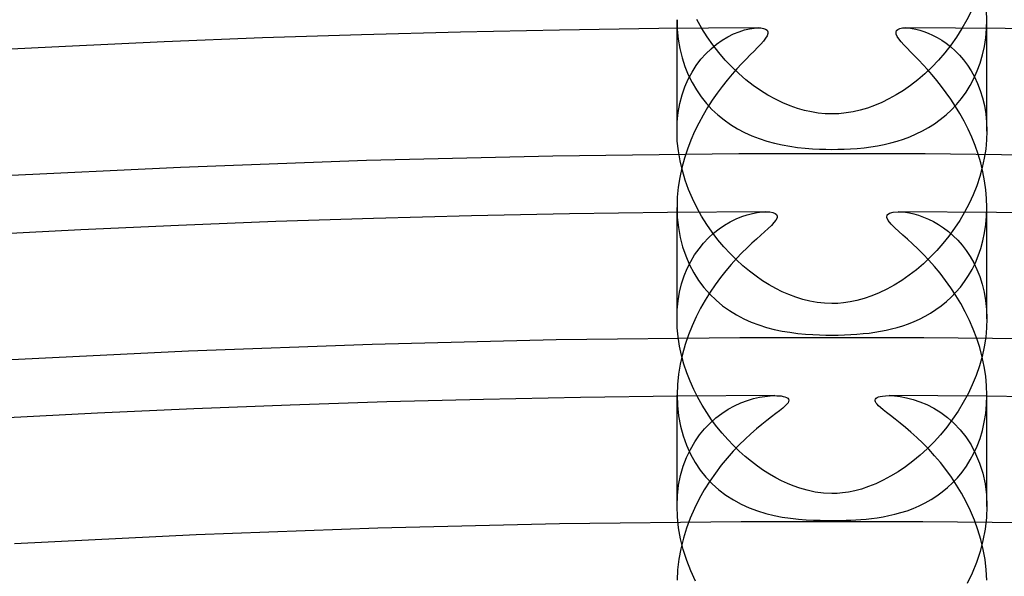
# Model space of a CAD drawing. Header units: millimetres. Extents: x -258 to 258, y -258 to 258.
# Tile 63 of 71: x -10 to 2, y 193 to 200. Entities that reach past the tile are written whole.
import ezdxf

# ---------------------------------------------------------------- set-up
doc = ezdxf.new("R2010")
doc.units = ezdxf.units.MM
doc.layers.add('HIDDEN', color=7, linetype='Continuous')
doc.layers.add('THICK', color=7, linetype='Continuous')

msp = doc.modelspace()

# ---------------------------------------------------------------- linework, layer by layer
at = {"layer": 'HIDDEN'}
for p, q in [((1.8, 199.968), (1.742, 199.851)), ((-2, 199.853), (-1.996, 199.726)), ((-1.68, 199.741), (-1.743, 199.854)), ((1.742, 199.851), (1.678, 199.738)), ((1.996, 199.735), (2, 199.852)), ((-2, 198.414), (-2, 199.74)), ((-1.996, 199.726), (-1.984, 199.602)), ((-1.612, 199.632), (-1.68, 199.741)), ((-1.271, 199.668), (-1.198, 199.698)), ((-1.198, 199.698), (-1.129, 199.72)), ((-1.129, 199.72), (-1.064, 199.735)), ((-1.064, 199.735), (-1.005, 199.745)), ((-1.005, 199.745), (-0.953, 199.748)), ((0.953, 199.748), (0.992, 199.746)), ((0.992, 199.746), (1.036, 199.741)), ((1.036, 199.741), (1.083, 199.732)), ((1.083, 199.732), (1.134, 199.719)), ((1.134, 199.719), (1.187, 199.702)), ((1.187, 199.702), (1.243, 199.68)), ((1.243, 199.68), (1.3, 199.654)), ((1.678, 199.738), (1.609, 199.628)), ((1.986, 199.62), (1.996, 199.735)), ((2, 198.414), (2, 199.74)), ((-1.984, 199.602), (-1.963, 199.48)), ((-1.538, 199.527), (-1.612, 199.632)), ((-1.491, 199.536), (-1.419, 199.587)), ((-1.419, 199.587), (-1.345, 199.631)), ((-1.345, 199.631), (-1.271, 199.668)), ((1.3, 199.654), (1.358, 199.623)), ((1.358, 199.623), (1.417, 199.588)), ((1.417, 199.588), (1.475, 199.548)), ((1.609, 199.628), (1.535, 199.524)), ((1.968, 199.507), (1.986, 199.62)), ((-1.963, 199.48), (-1.935, 199.362)), ((-1.628, 199.413), (-1.561, 199.478)), ((-1.561, 199.478), (-1.491, 199.536)), ((-1.46, 199.427), (-1.538, 199.527)), ((-1.378, 199.332), (-1.46, 199.427)), ((1.457, 199.424), (1.374, 199.328)), ((1.535, 199.524), (1.457, 199.424)), ((1.475, 199.548), (1.533, 199.502)), ((1.533, 199.502), (1.59, 199.451)), ((1.59, 199.451), (1.645, 199.395)), ((1.944, 199.397), (1.968, 199.507)), ((-1.935, 199.362), (-1.899, 199.25)), ((-1.751, 199.263), (-1.691, 199.341)), ((-1.691, 199.341), (-1.628, 199.413)), ((-1.292, 199.242), (-1.378, 199.332)), ((1.374, 199.328), (1.288, 199.238)), ((1.645, 199.395), (1.698, 199.333)), ((1.698, 199.333), (1.749, 199.265)), ((1.913, 199.292), (1.944, 199.397)), ((-1.899, 199.25), (-1.855, 199.142)), ((-1.854, 199.085), (-1.805, 199.177)), ((-1.805, 199.177), (-1.751, 199.263)), ((-1.202, 199.157), (-1.292, 199.242)), ((1.288, 199.238), (1.199, 199.154)), ((1.749, 199.265), (1.796, 199.192)), ((1.796, 199.192), (1.84, 199.113)), ((1.833, 199.094), (1.876, 199.191)), ((1.876, 199.191), (1.913, 199.292)), ((-1.897, 198.986), (-1.854, 199.085)), ((-1.855, 199.142), (-1.805, 199.04)), ((-1.11, 199.078), (-1.202, 199.157)), ((-1.017, 199.005), (-1.11, 199.078)), ((1.109, 199.076), (1.016, 199.005)), ((1.199, 199.154), (1.109, 199.076)), ((1.784, 199.002), (1.833, 199.094)), ((1.84, 199.113), (1.879, 199.029)), ((-1.933, 198.882), (-1.897, 198.986)), ((-1.805, 199.04), (-1.75, 198.945)), ((-1.75, 198.945), (-1.688, 198.855)), ((-0.922, 198.939), (-1.017, 199.005)), ((-0.826, 198.879), (-0.922, 198.939)), ((0.923, 198.94), (0.83, 198.881)), ((1.016, 199.005), (0.923, 198.94)), ((1.672, 198.835), (1.731, 198.916)), ((1.731, 198.916), (1.784, 199.002)), ((1.879, 199.029), (1.914, 198.94)), ((1.914, 198.94), (1.944, 198.845)), ((-1.962, 198.771), (-1.933, 198.882)), ((-1.688, 198.855), (-1.621, 198.772)), ((-0.73, 198.826), (-0.826, 198.879)), ((-0.634, 198.779), (-0.73, 198.826)), ((0.736, 198.829), (0.642, 198.783)), ((0.83, 198.881), (0.736, 198.829)), ((1.61, 198.759), (1.672, 198.835)), ((1.944, 198.845), (1.968, 198.744)), ((-1.983, 198.656), (-1.962, 198.771)), ((-1.621, 198.772), (-1.549, 198.695)), ((-1.549, 198.695), (-1.473, 198.624)), ((-0.539, 198.74), (-0.634, 198.779)), ((-0.446, 198.707), (-0.539, 198.74)), ((-0.354, 198.681), (-0.446, 198.707)), ((-0.264, 198.661), (-0.354, 198.681)), ((-0.176, 198.647), (-0.264, 198.661)), ((0.274, 198.663), (0.182, 198.648)), ((0.366, 198.684), (0.274, 198.663)), ((0.457, 198.71), (0.366, 198.684)), ((0.549, 198.744), (0.457, 198.71)), ((0.642, 198.783), (0.549, 198.744)), ((1.473, 198.623), (1.543, 198.689)), ((1.543, 198.689), (1.61, 198.759)), ((1.968, 198.744), (1.985, 198.639)), ((-2, 198.413), (-1.996, 198.536)), ((-1.996, 198.536), (-1.983, 198.656)), ((-1.473, 198.624), (-1.392, 198.558)), ((-1.392, 198.558), (-1.308, 198.499)), ((-0.088, 198.638), (-0.176, 198.647)), ((0, 198.636), (-0.088, 198.638)), ((0.091, 198.639), (0, 198.636)), ((0.182, 198.648), (0.091, 198.639)), ((1.324, 198.509), (1.399, 198.563)), ((1.399, 198.563), (1.473, 198.623)), ((1.985, 198.639), (1.996, 198.529)), ((-1.996, 198.286), (-2, 198.413)), ((-1.308, 198.499), (-1.22, 198.445)), ((-1.22, 198.445), (-1.129, 198.397)), ((1.087, 198.377), (1.168, 198.416)), ((1.168, 198.416), (1.247, 198.46)), ((1.247, 198.46), (1.324, 198.509)), ((1.996, 198.529), (2, 198.415)), ((2, 198.415), (1.996, 198.3)), ((-1.982, 198.159), (-1.996, 198.286)), ((-1.129, 198.397), (-1.035, 198.354)), ((-1.035, 198.354), (-0.939, 198.317)), ((-0.939, 198.317), (-0.842, 198.285)), ((-0.842, 198.285), (-0.743, 198.258)), ((0.759, 198.262), (0.842, 198.285)), ((0.842, 198.285), (0.924, 198.312)), ((0.924, 198.312), (1.006, 198.342)), ((1.006, 198.342), (1.087, 198.377)), ((1.996, 198.3), (1.986, 198.183)), ((-1.961, 198.032), (-1.982, 198.159)), ((-0.743, 198.258), (-0.643, 198.236)), ((-0.643, 198.236), (-0.543, 198.218)), ((-0.543, 198.218), (-0.443, 198.204)), ((-0.443, 198.204), (-0.344, 198.193)), ((-0.344, 198.193), (-0.25, 198.186)), ((-0.25, 198.186), (-0.162, 198.181)), ((-0.162, 198.181), (-0.079, 198.179)), ((-0.079, 198.179), (0, 198.178)), ((0, 198.178), (0.077, 198.179)), ((0.077, 198.179), (0.156, 198.181)), ((0.156, 198.181), (0.239, 198.185)), ((0.239, 198.185), (0.326, 198.191)), ((0.326, 198.191), (0.415, 198.2)), ((0.415, 198.2), (0.503, 198.212)), ((0.503, 198.212), (0.59, 198.226)), ((0.59, 198.226), (0.675, 198.243)), ((0.675, 198.243), (0.759, 198.262)), ((1.986, 198.183), (1.967, 198.064)), ((-6.007, 198.034), (-8.409, 197.946)), ((-3.605, 198.092), (-6.007, 198.034)), ((-1.202, 198.121), (-3.605, 198.092)), ((-1.931, 197.905), (-1.961, 198.032)), ((1.202, 198.121), (-1.202, 198.121)), ((3.605, 198.092), (1.202, 198.121)), ((1.967, 198.064), (1.941, 197.945)), ((-8.409, 197.946), (-10.809, 197.83)), ((-1.894, 197.781), (-1.931, 197.905)), ((1.941, 197.945), (1.909, 197.826)), ((-1.851, 197.66), (-1.894, 197.781)), ((1.909, 197.826), (1.869, 197.708)), ((-1.8, 197.542), (-1.851, 197.66)), ((1.869, 197.708), (1.823, 197.592)), ((-1.744, 197.427), (-1.8, 197.542)), ((1.823, 197.592), (1.771, 197.479)), ((-2, 197.431), (-1.996, 197.299)), ((-1.683, 197.317), (-1.744, 197.427)), ((1.771, 197.479), (1.713, 197.369)), ((1.997, 197.316), (2, 197.428)), ((-2, 195.992), (-2, 197.365)), ((-1.996, 197.299), (-1.982, 197.169)), ((-1.617, 197.21), (-1.683, 197.317)), ((-1.312, 197.244), (-1.238, 197.28)), ((-1.238, 197.28), (-1.165, 197.31)), ((-1.165, 197.31), (-1.094, 197.334)), ((-1.094, 197.334), (-1.027, 197.351)), ((-1.027, 197.351), (-0.964, 197.364)), ((-0.964, 197.364), (-0.906, 197.371)), ((-0.906, 197.371), (-0.854, 197.373)), ((0.854, 197.373), (0.899, 197.371)), ((0.899, 197.371), (0.948, 197.366)), ((0.948, 197.366), (1.001, 197.357)), ((1.001, 197.357), (1.058, 197.344)), ((1.058, 197.344), (1.118, 197.327)), ((1.118, 197.327), (1.18, 197.304)), ((1.18, 197.304), (1.245, 197.277)), ((1.245, 197.277), (1.31, 197.245)), ((1.713, 197.369), (1.65, 197.262)), ((1.987, 197.207), (1.997, 197.316)), ((2, 195.992), (2, 197.365)), ((-1.982, 197.169), (-1.96, 197.042)), ((-1.547, 197.109), (-1.617, 197.21)), ((-1.527, 197.097), (-1.457, 197.152)), ((-1.457, 197.152), (-1.385, 197.201)), ((-1.385, 197.201), (-1.312, 197.244)), ((1.31, 197.245), (1.376, 197.207)), ((1.376, 197.207), (1.44, 197.164)), ((1.44, 197.164), (1.503, 197.117)), ((1.582, 197.159), (1.51, 197.059)), ((1.65, 197.262), (1.582, 197.159)), ((1.971, 197.101), (1.987, 197.207)), ((-1.96, 197.042), (-1.928, 196.92)), ((-1.657, 196.969), (-1.593, 197.036)), ((-1.593, 197.036), (-1.527, 197.097)), ((-1.473, 197.012), (-1.547, 197.109)), ((-1.395, 196.919), (-1.473, 197.012)), ((1.51, 197.059), (1.433, 196.963)), ((1.503, 197.117), (1.565, 197.064)), ((1.565, 197.064), (1.624, 197.005)), ((1.95, 196.998), (1.971, 197.101)), ((-1.928, 196.92), (-1.888, 196.802)), ((-1.772, 196.816), (-1.716, 196.896)), ((-1.716, 196.896), (-1.657, 196.969)), ((-1.315, 196.832), (-1.395, 196.919)), ((1.433, 196.963), (1.353, 196.872)), ((1.624, 197.005), (1.681, 196.941)), ((1.681, 196.941), (1.734, 196.872)), ((1.889, 196.805), (1.922, 196.899)), ((1.922, 196.899), (1.95, 196.998)), ((-1.888, 196.802), (-1.84, 196.689)), ((-1.822, 196.731), (-1.772, 196.816)), ((-1.232, 196.75), (-1.315, 196.832)), ((1.269, 196.785), (1.181, 196.702)), ((1.353, 196.872), (1.269, 196.785)), ((1.734, 196.872), (1.784, 196.796)), ((1.784, 196.796), (1.831, 196.715)), ((1.852, 196.715), (1.889, 196.805)), ((-1.906, 196.544), (-1.867, 196.64)), ((-1.867, 196.64), (-1.822, 196.731)), ((-1.84, 196.689), (-1.784, 196.584)), ((-1.149, 196.674), (-1.232, 196.75)), ((-1.065, 196.604), (-1.149, 196.674)), ((1.181, 196.702), (1.09, 196.625)), ((1.763, 196.548), (1.81, 196.629)), ((1.81, 196.629), (1.852, 196.715)), ((1.831, 196.715), (1.872, 196.629)), ((1.872, 196.629), (1.909, 196.536)), ((-1.94, 196.441), (-1.906, 196.544)), ((-1.784, 196.584), (-1.721, 196.485)), ((-0.98, 196.54), (-1.065, 196.604)), ((-0.895, 196.482), (-0.98, 196.54)), ((0.997, 196.553), (0.901, 196.486)), ((1.09, 196.625), (0.997, 196.553)), ((1.712, 196.472), (1.763, 196.548)), ((1.909, 196.536), (1.94, 196.438)), ((-1.966, 196.334), (-1.94, 196.441)), ((-1.721, 196.485), (-1.652, 196.393)), ((-1.652, 196.393), (-1.577, 196.308)), ((-0.81, 196.429), (-0.895, 196.482)), ((-0.726, 196.382), (-0.81, 196.429)), ((-0.643, 196.341), (-0.726, 196.382)), ((0.708, 196.373), (0.611, 196.326)), ((0.805, 196.427), (0.708, 196.373)), ((0.901, 196.486), (0.805, 196.427)), ((1.601, 196.333), (1.658, 196.4)), ((1.658, 196.4), (1.712, 196.472)), ((1.94, 196.438), (1.966, 196.334)), ((-1.985, 196.223), (-1.966, 196.334)), ((-1.577, 196.308), (-1.496, 196.23)), ((-0.557, 196.303), (-0.643, 196.341)), ((-0.468, 196.27), (-0.557, 196.303)), ((-0.377, 196.241), (-0.468, 196.27)), ((0.417, 196.253), (0.323, 196.227)), ((0.514, 196.286), (0.417, 196.253)), ((0.611, 196.326), (0.514, 196.286)), ((1.477, 196.213), (1.541, 196.271)), ((1.541, 196.271), (1.601, 196.333)), ((1.966, 196.334), (1.984, 196.225)), ((-1.996, 196.108), (-1.985, 196.223)), ((-1.496, 196.23), (-1.411, 196.159)), ((-1.411, 196.159), (-1.323, 196.096)), ((-0.285, 196.218), (-0.377, 196.241)), ((-0.191, 196.201), (-0.285, 196.218)), ((-0.096, 196.191), (-0.191, 196.201)), ((0, 196.187), (-0.096, 196.191)), ((0.074, 196.189), (0, 196.187)), ((0.151, 196.196), (0.074, 196.189)), ((0.234, 196.208), (0.151, 196.196)), ((0.323, 196.227), (0.234, 196.208)), ((1.343, 196.11), (1.412, 196.159)), ((1.412, 196.159), (1.477, 196.213)), ((1.984, 196.225), (1.996, 196.111)), ((-2, 195.991), (-1.996, 196.108)), ((-1.996, 195.874), (-2, 195.991)), ((-1.323, 196.096), (-1.231, 196.04)), ((-1.231, 196.04), (-1.137, 195.99)), ((1.132, 195.988), (1.203, 196.024)), ((1.203, 196.024), (1.274, 196.065)), ((1.274, 196.065), (1.343, 196.11)), ((1.996, 196.111), (2, 195.993)), ((2, 195.993), (1.996, 195.874)), ((-1.985, 195.756), (-1.996, 195.874)), ((-1.137, 195.99), (-1.041, 195.948)), ((-1.041, 195.948), (-0.943, 195.911)), ((-0.943, 195.911), (-0.844, 195.88)), ((-0.844, 195.88), (-0.744, 195.854)), ((0.771, 195.86), (0.843, 195.879)), ((0.843, 195.879), (0.915, 195.901)), ((0.915, 195.901), (0.988, 195.927)), ((0.988, 195.927), (1.06, 195.955)), ((1.06, 195.955), (1.132, 195.988)), ((1.996, 195.874), (1.985, 195.752)), ((-1.187, 195.746), (-3.561, 195.718)), ((-1.967, 195.638), (-1.985, 195.756)), ((1.187, 195.746), (-1.187, 195.746)), ((-0.744, 195.854), (-0.644, 195.832)), ((-0.644, 195.832), (-0.542, 195.816)), ((-0.542, 195.816), (-0.441, 195.803)), ((-0.441, 195.803), (-0.342, 195.793)), ((-0.342, 195.793), (-0.248, 195.787)), ((-0.248, 195.787), (-0.16, 195.783)), ((-0.16, 195.783), (-0.078, 195.781)), ((-0.078, 195.781), (0, 195.78)), ((0, 195.78), (0.082, 195.781)), ((0.082, 195.781), (0.163, 195.783)), ((0.163, 195.783), (0.243, 195.787)), ((0.243, 195.787), (0.323, 195.792)), ((0.323, 195.792), (0.402, 195.799)), ((0.402, 195.799), (0.479, 195.807)), ((0.479, 195.807), (0.555, 195.817)), ((0.555, 195.817), (0.628, 195.83)), ((0.628, 195.83), (0.7, 195.844)), ((0.7, 195.844), (0.771, 195.86)), ((3.561, 195.718), (1.187, 195.746)), ((1.985, 195.752), (1.965, 195.629)), ((-5.935, 195.66), (-8.308, 195.574)), ((-3.561, 195.718), (-5.935, 195.66)), ((-1.942, 195.522), (-1.967, 195.638)), ((1.965, 195.629), (1.938, 195.505)), ((-8.308, 195.574), (-10.679, 195.458)), ((-1.911, 195.407), (-1.942, 195.522)), ((1.938, 195.505), (1.903, 195.382)), ((-1.874, 195.295), (-1.911, 195.407)), ((1.903, 195.382), (1.861, 195.259)), ((-1.831, 195.185), (-1.874, 195.295)), ((1.861, 195.259), (1.812, 195.14)), ((-1.784, 195.079), (-1.831, 195.185)), ((1.812, 195.14), (1.757, 195.023)), ((-2, 195.007), (-1.995, 194.871)), ((-2, 193.569), (-2, 194.99)), ((-1.732, 194.975), (-1.784, 195.079)), ((-1.676, 194.875), (-1.732, 194.975)), ((-1.012, 194.96), (-0.936, 194.977)), ((-0.936, 194.977), (-0.865, 194.989)), ((-0.865, 194.989), (-0.799, 194.996)), ((-0.799, 194.996), (-0.739, 194.999)), ((0.739, 194.999), (0.807, 194.996)), ((0.807, 194.996), (0.882, 194.987)), ((0.882, 194.987), (0.963, 194.972)), ((1.757, 195.023), (1.696, 194.91)), ((1.996, 194.885), (2, 195.004)), ((2, 193.569), (2, 194.99)), ((-1.995, 194.871), (-1.981, 194.736)), ((-1.616, 194.779), (-1.676, 194.875)), ((-1.339, 194.822), (-1.258, 194.866)), ((-1.258, 194.866), (-1.175, 194.904)), ((-1.175, 194.904), (-1.092, 194.935)), ((-1.092, 194.935), (-1.012, 194.96)), ((0.963, 194.972), (1.048, 194.949)), ((1.048, 194.949), (1.136, 194.92)), ((1.136, 194.92), (1.225, 194.882)), ((1.225, 194.882), (1.315, 194.836)), ((1.696, 194.91), (1.63, 194.8)), ((1.985, 194.769), (1.996, 194.885)), ((-1.981, 194.736), (-1.956, 194.605)), ((-1.553, 194.686), (-1.616, 194.779)), ((-1.497, 194.711), (-1.42, 194.77)), ((-1.42, 194.77), (-1.339, 194.822)), ((1.315, 194.836), (1.404, 194.781)), ((1.404, 194.781), (1.491, 194.716)), ((1.63, 194.8), (1.558, 194.694)), ((1.967, 194.657), (1.985, 194.769)), ((-1.956, 194.605), (-1.922, 194.479)), ((-1.643, 194.572), (-1.572, 194.645)), ((-1.572, 194.645), (-1.497, 194.711)), ((-1.487, 194.597), (-1.553, 194.686)), ((-1.418, 194.512), (-1.487, 194.597)), ((1.558, 194.694), (1.482, 194.592)), ((1.491, 194.716), (1.575, 194.642)), ((1.575, 194.642), (1.655, 194.558)), ((1.943, 194.549), (1.967, 194.657)), ((-1.922, 194.479), (-1.879, 194.358)), ((-1.771, 194.402), (-1.709, 194.491)), ((-1.709, 194.491), (-1.643, 194.572)), ((-1.346, 194.431), (-1.418, 194.512)), ((1.402, 194.494), (1.318, 194.401)), ((1.482, 194.592), (1.402, 194.494)), ((1.655, 194.558), (1.729, 194.465)), ((1.912, 194.446), (1.943, 194.549)), ((-1.879, 194.358), (-1.827, 194.244)), ((-1.827, 194.305), (-1.771, 194.402)), ((-1.272, 194.353), (-1.346, 194.431)), ((-1.196, 194.28), (-1.272, 194.353)), ((1.318, 194.401), (1.23, 194.312)), ((1.729, 194.465), (1.796, 194.362)), ((1.796, 194.362), (1.855, 194.249)), ((1.833, 194.256), (1.875, 194.348)), ((1.875, 194.348), (1.912, 194.446)), ((-1.877, 194.2), (-1.827, 194.305)), ((-1.827, 194.244), (-1.767, 194.137)), ((-1.118, 194.211), (-1.196, 194.28)), ((1.139, 194.229), (1.045, 194.151)), ((1.23, 194.312), (1.139, 194.229)), ((1.786, 194.169), (1.833, 194.256)), ((1.855, 194.249), (1.905, 194.128)), ((-1.954, 193.968), (-1.919, 194.087)), ((-1.919, 194.087), (-1.877, 194.2)), ((-1.767, 194.137), (-1.7, 194.038)), ((-1.039, 194.147), (-1.118, 194.211)), ((-0.96, 194.087), (-1.039, 194.147)), ((-0.882, 194.033), (-0.96, 194.087)), ((1.045, 194.151), (0.949, 194.079)), ((1.679, 194.01), (1.735, 194.087)), ((1.735, 194.087), (1.786, 194.169)), ((1.905, 194.128), (1.946, 193.998)), ((-1.979, 193.841), (-1.954, 193.968)), ((-1.7, 194.038), (-1.626, 193.946)), ((-0.804, 193.984), (-0.882, 194.033)), ((-0.726, 193.939), (-0.804, 193.984)), ((0.854, 194.015), (0.758, 193.957)), ((0.949, 194.079), (0.854, 194.015)), ((1.62, 193.939), (1.679, 194.01)), ((1.946, 193.998), (1.976, 193.861)), ((-1.995, 193.708), (-1.979, 193.841)), ((-1.626, 193.946), (-1.545, 193.861)), ((-1.545, 193.861), (-1.46, 193.784)), ((-0.65, 193.9), (-0.726, 193.939)), ((-0.575, 193.865), (-0.65, 193.9)), ((-0.501, 193.834), (-0.575, 193.865)), ((-0.416, 193.804), (-0.501, 193.834)), ((0.567, 193.861), (0.473, 193.824)), ((0.662, 193.906), (0.567, 193.861)), ((0.758, 193.957), (0.662, 193.906)), ((1.492, 193.812), (1.557, 193.873)), ((1.557, 193.873), (1.62, 193.939)), ((1.976, 193.861), (1.994, 193.718)), ((-2, 193.57), (-1.995, 193.708)), ((-1.46, 193.784), (-1.368, 193.715)), ((-1.368, 193.715), (-1.272, 193.653)), ((-0.321, 193.776), (-0.416, 193.804)), ((-0.217, 193.754), (-0.321, 193.776)), ((-0.108, 193.74), (-0.217, 193.754)), ((0, 193.735), (-0.108, 193.74)), ((0.067, 193.737), (0, 193.735)), ((0.137, 193.742), (0.067, 193.737)), ((0.213, 193.753), (0.137, 193.742)), ((0.294, 193.769), (0.213, 193.753)), ((0.381, 193.793), (0.294, 193.769)), ((0.473, 193.824), (0.381, 193.793)), ((1.279, 193.657), (1.352, 193.704)), ((1.352, 193.704), (1.423, 193.755)), ((1.423, 193.755), (1.492, 193.812)), ((1.994, 193.718), (2, 193.57)), ((-1.272, 193.653), (-1.172, 193.598)), ((-1.172, 193.598), (-1.067, 193.55)), ((1.126, 193.576), (1.204, 193.614)), ((1.204, 193.614), (1.279, 193.657)), ((-1.995, 193.432), (-2, 193.57)), ((-1.067, 193.55), (-0.961, 193.51)), ((-0.961, 193.51), (-0.854, 193.478)), ((-0.854, 193.478), (-0.747, 193.451)), ((-0.747, 193.451), (-0.641, 193.431)), ((0.736, 193.449), (0.813, 193.467)), ((0.813, 193.467), (0.891, 193.488)), ((0.891, 193.488), (0.97, 193.513)), ((0.97, 193.513), (1.048, 193.542)), ((1.048, 193.542), (1.126, 193.576)), ((2, 193.57), (1.994, 193.423)), ((-3.518, 193.343), (-5.863, 193.286)), ((-1.173, 193.371), (-3.518, 193.343)), ((-1.98, 193.292), (-1.995, 193.432)), ((1.173, 193.371), (-1.173, 193.371)), ((-0.641, 193.431), (-0.535, 193.415)), ((-0.535, 193.415), (-0.431, 193.404)), ((-0.431, 193.404), (-0.331, 193.396)), ((-0.331, 193.396), (-0.238, 193.391)), ((-0.238, 193.391), (-0.153, 193.389)), ((-0.153, 193.389), (-0.075, 193.387)), ((-0.075, 193.387), (0, 193.387)), ((0, 193.387), (0.061, 193.387)), ((0.061, 193.387), (0.122, 193.388)), ((0.122, 193.388), (0.183, 193.39)), ((0.183, 193.39), (0.245, 193.392)), ((0.245, 193.392), (0.308, 193.395)), ((0.308, 193.395), (0.373, 193.399)), ((0.373, 193.399), (0.441, 193.405)), ((0.441, 193.405), (0.512, 193.412)), ((0.512, 193.412), (0.585, 193.422)), ((0.585, 193.422), (0.66, 193.434)), ((0.66, 193.434), (0.736, 193.449)), ((3.518, 193.343), (1.173, 193.371)), ((1.994, 193.423), (1.977, 193.276)), ((-8.207, 193.201), (-10.55, 193.087)), ((-5.863, 193.286), (-8.207, 193.201)), ((-1.954, 193.15), (-1.98, 193.292)), ((1.977, 193.276), (1.95, 193.13)), ((-1.919, 193.01), (-1.954, 193.15)), ((1.95, 193.13), (1.912, 192.985)), ((-1.875, 192.872), (-1.919, 193.01)), ((1.912, 192.985), (1.865, 192.844)), ((-1.822, 192.736), (-1.875, 192.872)), ((1.865, 192.844), (1.81, 192.707)), ((-1.762, 192.605), (-1.822, 192.736)), ((1.81, 192.707), (1.747, 192.575))]:
    msp.add_line(p, q, dxfattribs=at)
for start, end in [(90.37481, 179.62519), (0.37483, 89.62515)]:
    msp.add_arc((0, 0), 211, start, end, dxfattribs=at)
at = {"layer": 'THICK'}
for p, q in [((2, 199.852), (1.997, 199.968)), ((-2, 199.74), (-2, 199.853)), ((2, 199.74), (2, 199.853)), ((-0.953, 199.748), (-0.916, 199.746)), ((-0.916, 199.746), (-0.884, 199.741)), ((-0.884, 199.741), (-0.857, 199.731)), ((-0.857, 199.731), (-0.838, 199.717)), ((-0.838, 199.717), (-0.828, 199.698)), ((-0.828, 199.698), (-0.828, 199.674)), ((0.827, 199.691), (0.834, 199.712)), ((0.83, 199.666), (0.827, 199.691)), ((0.834, 199.712), (0.852, 199.728)), ((0.852, 199.728), (0.878, 199.739)), ((0.878, 199.739), (0.913, 199.746)), ((0.913, 199.746), (0.953, 199.748)), ((-0.885, 199.577), (-0.92, 199.537)), ((-0.857, 199.614), (-0.885, 199.577)), ((-0.838, 199.646), (-0.857, 199.614)), ((-0.828, 199.674), (-0.838, 199.646)), ((0.843, 199.636), (0.83, 199.666)), ((0.864, 199.604), (0.843, 199.636)), ((0.893, 199.568), (0.864, 199.604)), ((0.928, 199.529), (0.893, 199.568)), ((-1.006, 199.448), (-1.055, 199.398)), ((-0.961, 199.494), (-1.006, 199.448)), ((-0.92, 199.537), (-0.961, 199.494)), ((0.97, 199.485), (0.928, 199.529)), ((1.016, 199.438), (0.97, 199.485)), ((1.066, 199.386), (1.016, 199.438)), ((-1.109, 199.343), (-1.166, 199.283)), ((-1.055, 199.398), (-1.109, 199.343)), ((1.12, 199.331), (1.066, 199.386)), ((1.177, 199.271), (1.12, 199.331)), ((-1.226, 199.218), (-1.288, 199.148)), ((-1.166, 199.283), (-1.226, 199.218)), ((1.235, 199.208), (1.177, 199.271)), ((1.294, 199.14), (1.235, 199.208)), ((-1.352, 199.072), (-1.417, 198.99)), ((-1.288, 199.148), (-1.352, 199.072)), ((1.355, 199.068), (1.294, 199.14)), ((1.416, 198.991), (1.355, 199.068)), ((-1.417, 198.99), (-1.481, 198.904)), ((1.476, 198.91), (1.416, 198.991)), ((-1.544, 198.813), (-1.605, 198.719)), ((-1.481, 198.904), (-1.544, 198.813)), ((1.536, 198.825), (1.476, 198.91)), ((1.595, 198.734), (1.536, 198.825)), ((-1.605, 198.719), (-1.664, 198.619)), ((1.652, 198.64), (1.595, 198.734)), ((-1.664, 198.619), (-1.719, 198.516)), ((1.706, 198.541), (1.652, 198.64)), ((1.757, 198.439), (1.706, 198.541)), ((-1.772, 198.409), (-1.82, 198.297)), ((-1.719, 198.516), (-1.772, 198.409)), ((1.805, 198.335), (1.757, 198.439)), ((-1.82, 198.297), (-1.864, 198.182)), ((1.848, 198.227), (1.805, 198.335)), ((-1.864, 198.182), (-1.903, 198.063)), ((1.887, 198.116), (1.848, 198.227)), ((-1.903, 198.063), (-1.936, 197.941)), ((1.92, 198.004), (1.887, 198.116)), ((-1.936, 197.941), (-1.963, 197.816)), ((1.948, 197.89), (1.92, 198.004)), ((-1.963, 197.816), (-1.983, 197.689)), ((1.971, 197.774), (1.948, 197.89)), ((1.987, 197.658), (1.971, 197.774)), ((-1.983, 197.689), (-1.996, 197.56)), ((1.997, 197.542), (1.987, 197.658)), ((-1.996, 197.56), (-2, 197.431)), ((2, 197.428), (1.997, 197.542)), ((-2, 197.365), (-2, 197.428)), ((2, 197.365), (2, 197.428)), ((-0.854, 197.373), (-0.803, 197.371)), ((-0.803, 197.371), (-0.763, 197.363)), ((-0.763, 197.363), (-0.734, 197.352)), ((-0.724, 197.265), (-0.749, 197.232)), ((-0.734, 197.352), (-0.715, 197.337)), ((-0.709, 197.294), (-0.724, 197.265)), ((-0.715, 197.337), (-0.707, 197.318)), ((-0.707, 197.318), (-0.709, 197.294)), ((0.708, 197.299), (0.712, 197.332)), ((0.728, 197.259), (0.708, 197.299)), ((0.712, 197.332), (0.741, 197.355)), ((0.741, 197.355), (0.79, 197.369)), ((0.79, 197.369), (0.854, 197.373)), ((-0.823, 197.157), (-0.869, 197.115)), ((-0.782, 197.196), (-0.823, 197.157)), ((-0.749, 197.232), (-0.782, 197.196)), ((0.766, 197.213), (0.728, 197.259)), ((0.814, 197.165), (0.766, 197.213)), ((0.864, 197.119), (0.814, 197.165)), ((-0.973, 197.021), (-1.032, 196.967)), ((-0.918, 197.07), (-0.973, 197.021)), ((-0.869, 197.115), (-0.918, 197.07)), ((0.917, 197.071), (0.864, 197.119)), ((0.976, 197.018), (0.917, 197.071)), ((1.04, 196.959), (0.976, 197.018)), ((-1.095, 196.907), (-1.161, 196.841)), ((-1.032, 196.967), (-1.095, 196.907)), ((1.107, 196.894), (1.04, 196.959)), ((1.178, 196.824), (1.107, 196.894)), ((-1.23, 196.77), (-1.3, 196.692)), ((-1.161, 196.841), (-1.23, 196.77)), ((1.25, 196.748), (1.178, 196.824)), ((-1.3, 196.692), (-1.37, 196.609)), ((1.323, 196.665), (1.25, 196.748)), ((1.396, 196.578), (1.323, 196.665)), ((-1.44, 196.522), (-1.508, 196.43)), ((-1.37, 196.609), (-1.44, 196.522)), ((1.466, 196.487), (1.396, 196.578)), ((-1.508, 196.43), (-1.573, 196.333)), ((1.535, 196.391), (1.466, 196.487)), ((1.6, 196.291), (1.535, 196.391)), ((-1.573, 196.333), (-1.637, 196.232)), ((1.663, 196.188), (1.6, 196.291)), ((-1.697, 196.127), (-1.753, 196.017)), ((-1.637, 196.232), (-1.697, 196.127)), ((1.721, 196.08), (1.663, 196.188)), ((-1.753, 196.017), (-1.806, 195.902)), ((1.776, 195.969), (1.721, 196.08)), ((-1.806, 195.902), (-1.853, 195.784)), ((1.825, 195.855), (1.776, 195.969)), ((-1.853, 195.784), (-1.895, 195.661)), ((1.869, 195.738), (1.825, 195.855)), ((1.908, 195.619), (1.869, 195.738)), ((-1.895, 195.661), (-1.931, 195.535)), ((1.941, 195.497), (1.908, 195.619)), ((-1.931, 195.535), (-1.96, 195.406)), ((1.966, 195.373), (1.941, 195.497)), ((-1.96, 195.406), (-1.982, 195.274)), ((1.985, 195.25), (1.966, 195.373)), ((-1.982, 195.274), (-1.995, 195.141)), ((1.996, 195.126), (1.985, 195.25)), ((-1.995, 195.141), (-2, 195.007)), ((2, 195.004), (1.996, 195.126)), ((-2, 194.99), (-2, 195.004)), ((-0.739, 194.999), (-0.712, 194.998)), ((-0.712, 194.998), (-0.684, 194.997)), ((-0.684, 194.997), (-0.656, 194.994)), ((-0.656, 194.994), (-0.63, 194.989)), ((-0.63, 194.989), (-0.606, 194.983)), ((-0.606, 194.983), (-0.586, 194.975)), ((-0.586, 194.975), (-0.57, 194.965)), ((0.582, 194.973), (0.599, 194.981)), ((0.599, 194.981), (0.623, 194.988)), ((0.623, 194.988), (0.654, 194.993)), ((0.654, 194.993), (0.693, 194.997)), ((0.693, 194.997), (0.739, 194.999)), ((2, 194.99), (2, 195.004)), ((-0.603, 194.865), (-0.634, 194.837)), ((-0.581, 194.887), (-0.603, 194.865)), ((-0.567, 194.906), (-0.581, 194.887)), ((-0.57, 194.965), (-0.56, 194.953)), ((-0.559, 194.923), (-0.567, 194.906)), ((-0.56, 194.953), (-0.556, 194.939)), ((-0.556, 194.939), (-0.559, 194.923)), ((0.557, 194.944), (0.561, 194.955)), ((0.557, 194.931), (0.557, 194.944)), ((0.561, 194.918), (0.557, 194.931)), ((0.561, 194.955), (0.57, 194.964)), ((0.569, 194.903), (0.561, 194.918)), ((0.582, 194.887), (0.569, 194.903)), ((0.57, 194.964), (0.582, 194.973)), ((0.6, 194.867), (0.582, 194.887)), ((0.626, 194.844), (0.6, 194.867)), ((-0.779, 194.723), (-0.84, 194.676)), ((-0.724, 194.766), (-0.779, 194.723)), ((-0.675, 194.804), (-0.724, 194.766)), ((-0.634, 194.837), (-0.675, 194.804)), ((0.661, 194.815), (0.626, 194.844)), ((0.706, 194.78), (0.661, 194.815)), ((0.758, 194.74), (0.706, 194.78)), ((0.816, 194.695), (0.758, 194.74)), ((-0.904, 194.625), (-0.973, 194.568)), ((-0.84, 194.676), (-0.904, 194.625)), ((0.88, 194.644), (0.816, 194.695)), ((0.948, 194.588), (0.88, 194.644)), ((-1.045, 194.505), (-1.119, 194.436)), ((-0.973, 194.568), (-1.045, 194.505)), ((1.02, 194.527), (0.948, 194.588)), ((1.095, 194.459), (1.02, 194.527)), ((-1.196, 194.362), (-1.273, 194.281)), ((-1.119, 194.436), (-1.196, 194.362)), ((1.172, 194.385), (1.095, 194.459)), ((1.249, 194.307), (1.172, 194.385)), ((-1.273, 194.281), (-1.351, 194.193)), ((1.325, 194.223), (1.249, 194.307)), ((1.4, 194.135), (1.325, 194.223)), ((-1.428, 194.099), (-1.504, 193.999)), ((-1.351, 194.193), (-1.428, 194.099)), ((1.472, 194.043), (1.4, 194.135)), ((-1.504, 193.999), (-1.578, 193.893)), ((1.542, 193.946), (1.472, 194.043)), ((-1.578, 193.893), (-1.648, 193.781)), ((1.609, 193.844), (1.542, 193.946)), ((1.673, 193.738), (1.609, 193.844)), ((-1.648, 193.781), (-1.713, 193.664)), ((1.733, 193.627), (1.673, 193.738)), ((-1.713, 193.664), (-1.774, 193.543)), ((1.788, 193.511), (1.733, 193.627)), ((-1.774, 193.543), (-1.828, 193.418)), ((1.839, 193.392), (1.788, 193.511)), ((-1.828, 193.418), (-1.877, 193.289)), ((1.884, 193.268), (1.839, 193.392)), ((-1.877, 193.289), (-1.918, 193.157)), ((1.922, 193.142), (1.884, 193.268)), ((-1.918, 193.157), (-1.951, 193.022)), ((1.954, 193.012), (1.922, 193.142)), ((-1.951, 193.022), (-1.976, 192.886)), ((1.977, 192.881), (1.954, 193.012)), ((-1.976, 192.886), (-1.993, 192.75)), ((1.993, 192.748), (1.977, 192.881)), ((-1.993, 192.75), (-2, 192.615)), ((2, 192.615), (1.993, 192.748))]:
    msp.add_line(p, q, dxfattribs=at)
for radius, start, end in [(215, 90.53226, 179.46774), (215, 0.53222, 89.46776), (211.625, 90.35527, 179.64473), (211.625, 0.35529, 89.64475), (209.25, 90.34301, 179.65699), (209.25, 0.34297, 89.65701), (206.875, 90.32903, 179.67097), (206.875, 0.32905, 89.67099), (204.5, 90.31305, 179.68696), (204.5, 0.31306, 89.68692), (202.125, 90.29465, 179.70535), (202.125, 0.29467, 89.70531), (199.75, 90.27328, 179.72672), (199.75, 0.2733, 89.72674), (197.375, 90.24796, 179.75204), (197.375, 0.24798, 89.75201), (195, 90.21725, 179.78275), (195, 0.21727, 89.78277)]:
    msp.add_arc((0, 0), radius, start, end, dxfattribs=at)

doc.saveas('drawing.dxf')
